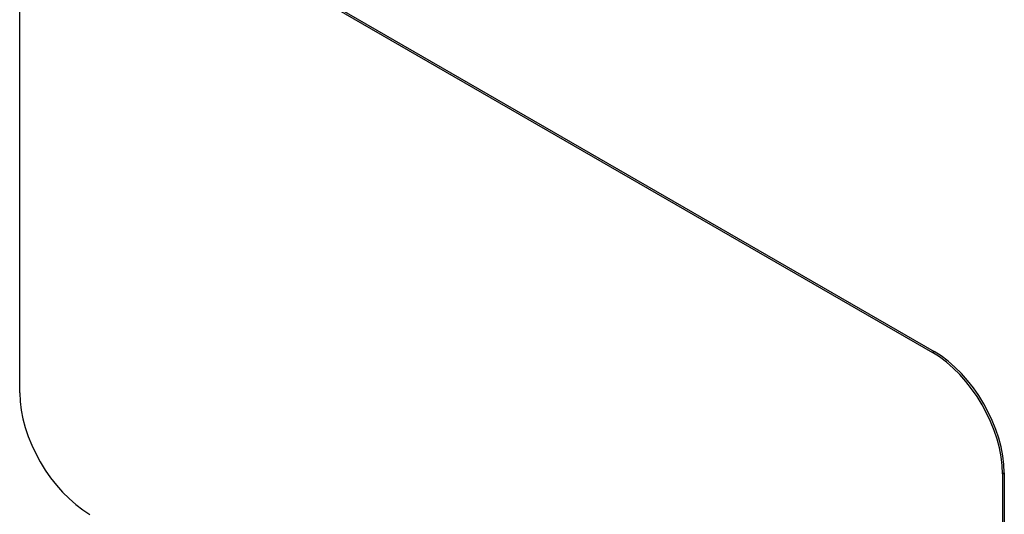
# Model space of a CAD drawing. Header units: inches. Extents: x 429.4 to 505.1, y 166.8 to 235.9.
# Tile 44 of 113: x 459 to 461.5, y 209.4 to 210.7. Entities that reach past the tile are written whole.
import ezdxf

# ---------------------------------------------------------------- set-up
doc = ezdxf.new("R2010")
doc.units = ezdxf.units.IN
doc.header["$MEASUREMENT"] = 0
doc.layers.add('Visible Edges(ANSI)', color=7, linetype='Continuous', lineweight=25)
doc.layers.add('Visible Tangent Edges(ANSI)', color=7, linetype='Continuous', lineweight=25)

msp = doc.modelspace()

# ---------------------------------------------------------------- linework, layer by layer
at = {"layer": 'Visible Edges(ANSI)'}
for p, q in [((459.1644, 211.0424), (461.2857, 209.8176)), ((459.1687, 211.0448), (461.29, 209.8201)), ((458.9876, 209.7156), (458.9876, 210.9403)), ((461.4625, 209.5115), (461.4625, 208.2867)), ((461.4667, 209.5139), (461.4667, 208.2892))]:
    msp.add_line(p, q, dxfattribs=at)
for centre, major_axis, start_param, end_param in [((461.2857, 209.6135), (0.125, -0.2165), 0.785398, 2.356194), ((461.29, 209.616), (-0.125, 0.2165), 3.926991, 5.497787), ((459.1644, 209.6135), (-0.125, 0.2165), 0.785398, 2.356194)]:
    msp.add_ellipse(centre, major_axis=major_axis, ratio=0.57735, start_param=start_param, end_param=end_param, dxfattribs=at)
at = {"layer": 'Visible Tangent Edges(ANSI)'}
for p, q in [((461.29, 209.8201), (461.2857, 209.8176)), ((461.4625, 209.5115), (461.4667, 209.5139))]:
    msp.add_line(p, q, dxfattribs=at)

doc.saveas('drawing.dxf')
